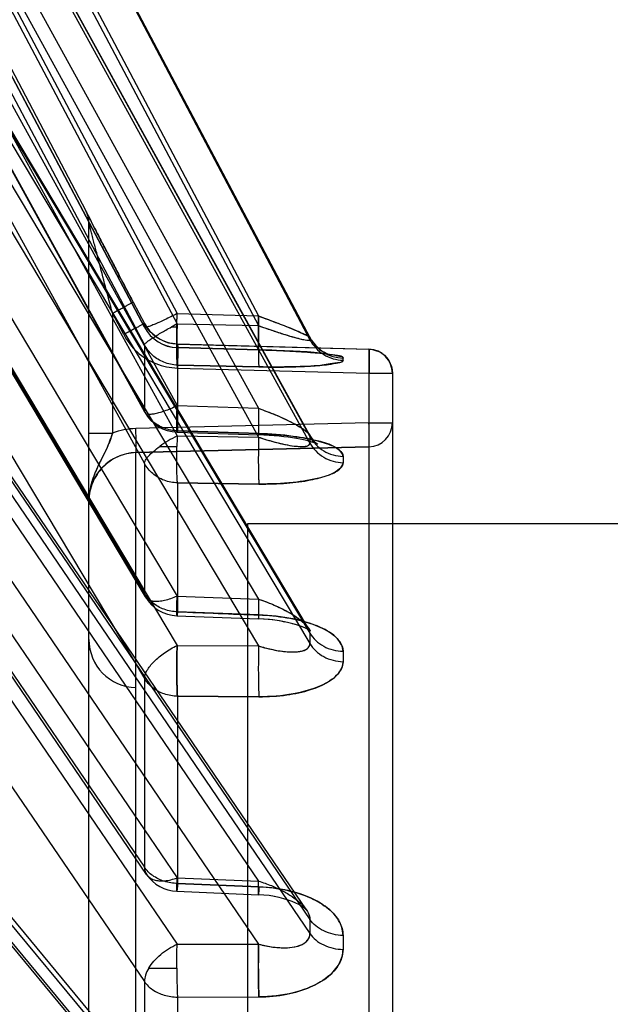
# Model space of a CAD drawing. Header units: millimetres. Extents: x 178516 to 426772, y -178579 to -115871.
# Tile 158 of 256: x 315916 to 315928, y -131704 to -131683. Entities that reach past the tile are written whole.
import ezdxf

# ---------------------------------------------------------------- set-up
doc = ezdxf.new("R2010")
doc.units = ezdxf.units.MM
doc.header["$MEASUREMENT"] = 0
doc.layers.get('0').update_dxf_attribs({"color": 252, "lineweight": 5})
doc.layers.add('EC-MTR_250-0_7OBJ', color=7, linetype='Continuous')
doc.layers.add('IS_centrale', color=7, linetype='Continuous', lineweight=13)

# ---------------------------------------------------------------- blocks, each defined once
blk = doc.blocks.new('VVS030s_FLX1_250_0.38kW_2.00x2v2_t')
at = {"layer": 'EC-MTR_250-0_7OBJ', "color": 7, "linetype": 'Continuous'}
for p, q in [((208.973, 315.956), (208.973, 214.256)), ((211.3, 312.547), (211.3, 217.664)), ((212.273, 266.118), (212.273, 213.783)), ((205.973, 211.136), (205.973, 262.953)), ((206.46, 210.636), (206.46, 262.974)), ((217.884, 218.13), (207.686, 230.422)), ((217.881, 217.776), (207.686, 230.065)), ((207.828, 229.73), (217.792, 217.72)), ((217.201, 219.024), (208.751, 229.21)), ((210.437, 224.091), (210.437, 229.039)), ((211.124, 223.77), (211.124, 228.757)), ((210.437, 224.091), (208.744, 224.087)), ((210.437, 224.091), (208.744, 224.087)), ((217.858, 213.876), (211.124, 223.77)), ((211.032, 223.491), (210.45, 223.491)), ((210.444, 222.995), (208.751, 222.991)), ((217.201, 210.579), (208.751, 222.991)), ((217.178, 213.099), (210.444, 222.995)), ((217.881, 207.798), (207.686, 222.772)), ((217.884, 207.502), (207.686, 222.479)), ((207.756, 222.282), (217.959, 207.297)), ((207.789, 222.251), (207.82, 222.227)), ((207.82, 222.228), (207.862, 222.2)), ((207.862, 222.2), (207.916, 222.169)), ((207.915, 222.17), (207.98, 222.138)), ((207.979, 222.138), (208.054, 222.107)), ((208.053, 222.107), (208.137, 222.076)), ((208.136, 222.077), (208.227, 222.048)), ((208.226, 222.049), (208.324, 222.023)), ((208.323, 222.023), (208.426, 222.002)), ((208.425, 222.002), (208.533, 221.984)), ((208.643, 221.972), (208.756, 221.964)), ((210.449, 221.894), (208.756, 221.964)), ((210.437, 221.73), (208.744, 221.799)), ((208.744, 221.799), (210.437, 221.73)), ((218.018, 208.072), (208.751, 221.683)), ((210.444, 221.614), (208.751, 221.683)), ((210.437, 217.843), (210.437, 221.73)), ((217.186, 211.706), (210.444, 221.614)), ((211.077, 221.545), (217.82, 211.637)), ((217.866, 211.482), (211.124, 221.391)), ((211.124, 217.473), (211.124, 221.391)), ((208.744, 217.853), (210.437, 217.843)), ((210.437, 217.843), (208.744, 217.853)), ((211.3, 217.664), (211.3, 212.783)), ((221.424, 200.207), (211.124, 217.473)), ((218.453, 200.54), (208.751, 216.797)), ((210.444, 216.787), (208.751, 216.797)), ((220.744, 199.519), (210.444, 216.787)), ((217.773, 199.848), (207.686, 216.75)), ((207.697, 216.462), (207.681, 216.481)), ((217.773, 199.63), (207.686, 216.532)), ((207.717, 216.432), (207.697, 216.463)), ((207.717, 216.433), (217.794, 199.549)), ((208.04, 216.34), (208.127, 216.318)), ((210.446, 216.17), (208.754, 216.235)), ((208.744, 216.153), (210.437, 216.089)), ((210.437, 213.411), (210.437, 216.089)), ((218.453, 199.569), (208.751, 215.825)), ((210.444, 215.761), (208.751, 215.825)), ((220.744, 198.493), (210.444, 215.761)), ((211.103, 215.781), (221.403, 198.513)), ((221.424, 198.436), (211.124, 215.705)), ((211.124, 213.007), (211.124, 215.705)), ((208.973, 214.256), (150.473, 214.256)), ((212.273, 213.783), (212.273, 212.378)), ((208.744, 213.435), (210.437, 213.411)), ((210.437, 213.411), (208.744, 213.435)), ((221.424, 194.271), (211.124, 213.007)), ((206.46, 212.662), (211.3, 212.783)), ((211.3, 212.783), (206.46, 212.662)), ((207.543, 212.598), (207.567, 212.588)), ((207.567, 212.588), (207.601, 212.576)), ((207.627, 212.516), (207.595, 212.55)), ((207.601, 212.577), (207.644, 212.563)), ((207.662, 212.471), (207.627, 212.516)), ((217.773, 194.246), (207.686, 212.585)), ((210.802, 212.654), (210.448, 212.654)), ((206.46, 212.162), (211.3, 212.284)), ((207.696, 212.415), (207.662, 212.471)), ((217.773, 194.111), (207.686, 212.451)), ((207.696, 212.416), (217.78, 194.083)), ((208.64, 212.42), (208.75, 212.415)), ((210.437, 212.331), (208.744, 212.388)), ((208.744, 212.388), (210.437, 212.331)), ((210.443, 212.357), (208.75, 212.415)), ((218.453, 194.82), (208.751, 212.46)), ((210.444, 212.436), (208.751, 212.46)), ((210.437, 210.966), (210.437, 212.331)), ((220.744, 193.699), (210.444, 212.436)), ((212.273, 212.378), (211.787, 212.378)), ((211.787, 209.887), (211.787, 212.378)), ((212.273, 212.378), (212.273, 208)), ((206.46, 212.162), (205.973, 212.162)), ((218.453, 194.222), (208.751, 211.861)), ((210.444, 211.804), (208.751, 211.861)), ((211.117, 211.943), (221.417, 193.207)), ((221.424, 193.181), (211.124, 211.918)), ((211.124, 210.542), (211.124, 211.918)), ((220.744, 193.067), (210.444, 211.804)), ((206.46, 211.136), (205.973, 211.136)), ((210.437, 211.027), (206.46, 211.136)), ((208.744, 211.002), (210.437, 210.966)), ((210.437, 210.966), (208.744, 211.002)), ((210.437, 210.528), (206.46, 210.636)), ((210.436, 210.527), (206.46, 210.636)), ((207.293, 210.746), (207.324, 210.741)), ((207.318, 210.742), (207.354, 210.736)), ((207.349, 210.737), (207.39, 210.732)), ((207.385, 210.732), (207.429, 210.727)), ((207.426, 210.727), (207.472, 210.722)), ((207.472, 210.722), (207.522, 210.717)), ((207.52, 210.717), (207.576, 210.712)), ((207.57, 210.712), (207.634, 210.707)), ((207.624, 210.708), (207.695, 210.702)), ((207.682, 210.703), (207.76, 210.697)), ((207.742, 210.698), (207.828, 210.692)), ((207.805, 210.694), (207.939, 210.685)), ((207.899, 210.688), (208.049, 210.679)), ((208.011, 210.681), (208.16, 210.673)), ((208.128, 210.674), (208.294, 210.667)), ((208.238, 210.669), (208.4, 210.662)), ((208.381, 210.663), (208.57, 210.656)), ((208.56, 210.656), (208.746, 210.65)), ((210.437, 210.601), (208.744, 210.649)), ((208.744, 210.649), (210.437, 210.601)), ((210.438, 210.602), (208.746, 210.65)), ((217.773, 191.367), (207.686, 210.439)), ((210.53, 210.519), (210.436, 210.527)), ((210.437, 210.528), (210.437, 210.601)), ((210.622, 210.5), (210.528, 210.519)), ((210.711, 210.47), (210.62, 210.5)), ((210.796, 210.429), (210.71, 210.47)), ((210.877, 210.379), (210.796, 210.43)), ((221.424, 191.057), (211.124, 210.542)), ((217.773, 191.321), (207.686, 210.394)), ((207.687, 210.39), (217.773, 191.318)), ((210.951, 210.32), (210.876, 210.38)), ((211.018, 210.252), (210.95, 210.321)), ((211.075, 210.178), (211.017, 210.254)), ((211.553, 210.331), (211.553, 210.332)), ((211.553, 210.332), (211.553, 210.331)), ((211.553, 210.331), (211.787, 209.887)), ((218.453, 191.801), (208.751, 210.146)), ((210.444, 210.109), (208.751, 210.146)), ((220.744, 190.624), (210.444, 210.109)), ((210.562, 210.173), (210.445, 210.173)), ((211.124, 210.099), (211.075, 210.18)), ((221.424, 190.689), (211.124, 210.175)), ((211.124, 210.099), (211.124, 210.175)), ((211.357, 209.655), (211.124, 210.099)), ((211.357, 209.655), (211.124, 210.099)), ((211.357, 209.655), (211.124, 210.099)), ((218.453, 191.599), (208.751, 209.944)), ((210.444, 209.896), (208.751, 209.944)), ((220.744, 190.41), (210.444, 209.896)), ((211.563, 209.263), (211.357, 209.655)), ((211.755, 208.894), (211.528, 209.33)), ((211.958, 208.505), (211.74, 208.923)), ((212.114, 208.204), (211.945, 208.529)), ((212.236, 207.966), (212.114, 208.204)), ((212.286, 207.868), (212.228, 207.981)), ((212.304, 207.833), (212.281, 207.878)), ((212.313, 207.815), (212.304, 207.833)), ((212.316, 207.807), (212.313, 207.815)), ((212.317, 207.805), (212.316, 207.807)), ((212.331, 207.777), (212.331, 207.767)), ((212.331, 207.767), (221.858, 189.665))]:
    blk.add_line(p, q, dxfattribs=at)
for points in [[(207.755, 222.284), (207.757, 222.281), (207.768, 222.27), (207.789, 222.251)], [(208.532, 221.984), (208.643, 221.972), (208.756, 221.964)], [(207.682, 216.481), (207.674, 216.489), (207.674, 216.489)], [(207.674, 216.489), (207.674, 216.489), (207.682, 216.483)], [(207.682, 216.483), (207.701, 216.471), (207.733, 216.453), (207.775, 216.432), (207.828, 216.41), (207.891, 216.386), (207.962, 216.363), (208.04, 216.34)], [(207.699, 216.472), (207.726, 216.456), (207.762, 216.438), (207.807, 216.418), (207.86, 216.397), (207.919, 216.376), (207.984, 216.356), (208.054, 216.336)], [(208.126, 216.318), (208.217, 216.298), (208.315, 216.28), (208.418, 216.264), (208.526, 216.251), (208.638, 216.241), (208.754, 216.235)], [(208.204, 216.301), (208.285, 216.285), (208.369, 216.271), (208.458, 216.259), (208.551, 216.249), (208.65, 216.241)], [(207.567, 212.576), (207.545, 212.593), (207.531, 212.602), (207.525, 212.606), (207.529, 212.604), (207.543, 212.598)], [(207.595, 212.55), (207.567, 212.576), (207.545, 212.593)], [(207.643, 212.563), (207.694, 212.549), (207.753, 212.534), (207.818, 212.519)], [(207.753, 212.534), (207.818, 212.519), (207.89, 212.505), (207.967, 212.491), (208.05, 212.478), (208.138, 212.465), (208.231, 212.454)], [(207.89, 212.505), (207.967, 212.491), (208.05, 212.478), (208.138, 212.465), (208.231, 212.453)], [(208.231, 212.454), (208.328, 212.443), (208.429, 212.434), (208.533, 212.426)], [(208.327, 212.443), (208.428, 212.434), (208.533, 212.426), (208.64, 212.42), (208.75, 212.415)], [(206.46, 210.636), (206.39, 210.643), (206.322, 210.659), (206.257, 210.685), (206.196, 210.72), (206.141, 210.762), (206.092, 210.813), (206.05, 210.869), (206.017, 210.931), (205.993, 210.996), (205.978, 211.065), (205.973, 211.135)], [(207.652, 210.449), (207.614, 210.504), (207.573, 210.552), (207.529, 210.596), (207.485, 210.634), (207.44, 210.667), (207.397, 210.694), (207.358, 210.715), (207.324, 210.73), (207.297, 210.741), (207.278, 210.747), (207.267, 210.751), (207.264, 210.751)], [(207.687, 210.39), (207.65, 210.452), (207.61, 210.508), (207.567, 210.558), (207.522, 210.602), (207.476, 210.641), (207.43, 210.674), (207.385, 210.7), (207.346, 210.72), (207.313, 210.735), (207.288, 210.744), (207.272, 210.749), (207.264, 210.751)], [(207.264, 210.751), (207.268, 210.75), (207.281, 210.748), (207.299, 210.745)], [(207.266, 210.751), (207.275, 210.749), (207.293, 210.746)], [(211.123, 210.177), (221.502, 190.544), (221.577, 190.402), (221.651, 190.266), (221.721, 190.137)], [(212.273, 208.009), (212.274, 207.986), (212.276, 207.963), (212.278, 207.941), (212.282, 207.92), (212.286, 207.9)], [(212.274, 207.986), (212.276, 207.963), (212.278, 207.941), (212.282, 207.92), (212.286, 207.9), (212.29, 207.88), (212.296, 207.862), (212.301, 207.845), (212.307, 207.83), (212.311, 207.819), (212.314, 207.812), (212.316, 207.807), (212.317, 207.805)]]:
    blk.add_lwpolyline(points, dxfattribs=at)
for centre, radius, start, end in [((166.369, 222.956), 40.63, 359.7964, 0.2036), ((166.578, 222.956), 40.421, 359.7953, 0.2047), ((165.856, 222.626), 41.831, 359.7993, 0.2007), ((166.071, 222.626), 41.615, 359.7983, 0.2017), ((210.416, 221.095), 0.8, 34.2372, 87.6409), ((211.273, 216.664), 1, 0, 88.5), ((184.534, 217.018), 22.464, 359.7263, 0.2737), ((184.712, 217.018), 22.287, 359.7242, 0.2758), ((184.558, 216.641), 23.128, 359.7303, 0.2697), ((184.74, 216.641), 22.946, 359.7282, 0.2718), ((210.416, 215.371), 0.8, 30.8173, 87.8037), ((211.274, 213.782), 0.999, 271.4465, 0.0596), ((198.455, 212.927), 8.544, 359.5569, 0.4431), ((198.573, 212.927), 8.426, 359.5507, 0.4493), ((206.473, 212.162), 0.5, 91.4745, 179.9763), ((198.889, 212.518), 8.797, 359.5633, 0.4367), ((199.011, 212.518), 8.675, 359.5572, 0.4428), ((191.173, 212.921), 19.276, 358.5589, 359.207), ((210.416, 211.558), 0.8, 28.8004, 88.0637), ((211.261, 213.789), 1.505, 271.4881, 290.4523), ((211.269, 213.747), 1.463, 271.214, 290.7264), ((206.473, 211.136), 0.5, 180.0228, 268.5246), ((206.979, 210.019), 0.801, 27.9292, 88.5468), ((210.416, 209.801), 0.8, 27.8385, 88.5281), ((210.416, 209.803), 0.8, 27.8625, 88.3877), ((188.713, 210.64), 21.737, 358.6005, 358.7685), ((188.735, 210.64), 21.715, 358.6004, 358.7686), ((206.171, 218.204), 9.153, 297.8266, 298.6695), ((206.199, 218.151), 9.093, 297.8238, 298.6723), ((212.773, 208.009), 0.5, 180.0002, 207.7626), ((212.773, 208), 0.5, 180, 207.7585)]:
    blk.add_arc(centre, radius, start, end, dxfattribs=at)
for points, knots in [([(206.999, 223.1), (206.998, 223.225), (207.105, 223.51), (207.493, 223.824), (208.061, 224.039), (208.505, 224.083), (208.744, 224.087)], [0, 0, 0, 0, 0.171767, 0.39112, 0.67063, 1, 1, 1, 1]), ([(208.744, 224.087), (208.55, 224.085), (208.183, 224.054), (207.69, 223.909), (207.309, 223.692), (207.061, 223.418), (206.998, 223.2), (206.999, 223.101)], [0, 0, 0, 0, 0.267574, 0.502896, 0.702542, 0.864211, 1, 1, 1, 1]), ([(208.751, 222.991), (208.754, 223.076), (208.757, 223.266), (208.758, 223.555), (208.754, 223.835), (208.748, 224.011), (208.744, 224.087)], [0, 0, 0, 0, 0.234406, 0.518118, 0.791728, 1, 1, 1, 1]), ([(208.744, 224.087), (208.748, 224.001), (208.755, 223.801), (208.757, 223.6), (208.757, 223.486)], [0, 0, 0, 0, 0.43231, 1, 1, 1, 1]), ([(210.45, 223.491), (210.45, 223.502), (210.45, 223.529), (210.449, 223.571), (210.449, 223.618), (210.448, 223.668), (210.448, 223.721), (210.447, 223.777), (210.446, 223.837), (210.444, 223.899), (210.442, 223.963), (210.44, 224.027), (210.438, 224.07), (210.437, 224.091)], [0, 0, 0, 0, 0.058169, 0.131956, 0.210605, 0.292874, 0.381139, 0.47562, 0.575156, 0.679017, 0.785871, 0.893786, 1, 1, 1, 1]), ([(211.124, 223.77), (211.078, 223.836), (210.952, 223.953), (210.711, 224.062), (210.53, 224.089), (210.437, 224.091)], [0, 0, 0, 0, 0.306743, 0.643743, 1, 1, 1, 1]), ([(211.032, 223.491), (211.059, 223.536), (211.102, 223.626), (211.123, 223.724), (211.124, 223.77)], [0, 0, 0, 0, 0.536254, 1, 1, 1, 1]), ([(208.757, 223.486), (208.757, 223.396), (208.757, 223.231), (208.753, 223.065), (208.751, 222.991)], [0, 0, 0, 0, 0.547903, 1, 1, 1, 1]), ([(211.032, 223.491), (211, 223.439), (210.925, 223.337), (210.786, 223.202), (210.624, 223.085), (210.505, 223.021), (210.444, 222.995)], [0, 0, 0, 0, 0.233088, 0.484345, 0.743735, 1, 1, 1, 1]), ([(210.45, 223.491), (210.45, 223.478), (210.45, 223.449), (210.45, 223.404), (210.45, 223.355), (210.449, 223.302), (210.449, 223.245), (210.448, 223.185), (210.447, 223.123), (210.445, 223.059), (210.444, 223.016), (210.444, 222.995)], [0, 0, 0, 0, 0.078248, 0.172443, 0.270767, 0.377437, 0.492601, 0.613998, 0.740295, 0.869725, 1, 1, 1, 1]), ([(207.686, 222.772), (207.653, 222.821), (207.566, 222.914), (207.4, 223.017), (207.206, 223.083), (207.068, 223.099), (206.999, 223.1)], [0, 0, 0, 0, 0.22483, 0.474212, 0.737763, 1, 1, 1, 1]), ([(208.751, 222.991), (208.654, 223.019), (208.441, 223.06), (208.147, 223.077), (207.898, 223.031), (207.727, 222.936), (207.685, 222.821), (207.686, 222.772)], [0, 0, 0, 0, 0.251723, 0.537238, 0.724644, 0.878348, 1, 1, 1, 1]), ([(208.751, 222.991), (208.664, 223.014), (208.5, 223.049), (208.265, 223.071), (208.065, 223.064), (207.903, 223.027), (207.789, 222.97), (207.706, 222.889), (207.688, 222.815), (207.686, 222.772)], [0, 0, 0, 0, 0.222905, 0.416065, 0.581882, 0.718801, 0.822495, 0.894294, 1, 1, 1, 1]), ([(208.744, 221.799), (208.549, 221.809), (208.183, 221.852), (207.691, 222.006), (207.31, 222.225), (207.061, 222.497), (206.998, 222.714), (206.999, 222.812)], [0, 0, 0, 0, 0.268167, 0.504416, 0.70433, 0.865261, 1, 1, 1, 1]), ([(206.999, 222.811), (206.998, 222.688), (207.106, 222.405), (207.494, 222.092), (208.061, 221.87), (208.505, 221.813), (208.744, 221.799)], [0, 0, 0, 0, 0.169901, 0.388934, 0.669568, 1, 1, 1, 1]), ([(206.999, 222.812), (207.068, 222.81), (207.206, 222.793), (207.4, 222.726), (207.566, 222.622), (207.653, 222.529), (207.686, 222.479)], [0, 0, 0, 0, 0.261688, 0.524999, 0.774571, 1, 1, 1, 1]), ([(208.751, 221.683), (208.662, 221.711), (208.493, 221.77), (208.259, 221.878), (208.06, 221.996), (207.9, 222.117), (207.789, 222.232), (207.711, 222.347), (207.688, 222.432), (207.686, 222.479)], [0, 0, 0, 0, 0.201641, 0.386432, 0.554422, 0.700893, 0.816824, 0.896854, 1, 1, 1, 1]), ([(208.744, 221.799), (208.745, 221.813), (208.746, 221.838), (208.748, 221.874), (208.75, 221.904), (208.752, 221.929), (208.754, 221.948), (208.754, 221.957), (208.756, 221.966), (208.757, 221.955), (208.757, 221.946), (208.757, 221.924), (208.757, 221.898), (208.756, 221.864), (208.755, 221.825), (208.754, 221.781), (208.753, 221.734), (208.752, 221.7), (208.751, 221.683)], [0, 0, 0, 0, 0.08993, 0.170574, 0.239937, 0.296022, 0.337037, 0.362001, 0.370235, 0.380094, 0.407959, 0.452958, 0.513788, 0.589131, 0.677525, 0.776927, 0.885148, 1, 1, 1, 1]), ([(210.437, 221.73), (210.439, 221.775), (210.437, 221.819), (210.454, 221.922), (210.445, 221.721), (210.446, 221.676), (210.444, 221.614)], [0, 0, 0, 0, 0.309218, 0.367089, 0.567571, 1, 1, 1, 1]), ([(210.437, 221.73), (210.53, 221.729), (210.712, 221.698), (210.954, 221.584), (211.077, 221.459), (211.124, 221.391)], [0, 0, 0, 0, 0.35247, 0.688882, 1, 1, 1, 1]), ([(211.124, 221.391), (211.123, 221.421), (211.114, 221.48), (211.073, 221.559), (211.007, 221.62), (210.92, 221.661), (210.816, 221.68), (210.653, 221.678), (210.527, 221.645), (210.444, 221.614)], [0, 0, 0, 0, 0.107399, 0.208566, 0.310953, 0.421584, 0.545173, 0.683456, 1, 1, 1, 1]), ([(206.999, 217.125), (206.998, 217.221), (207.126, 217.452), (207.512, 217.667), (208.07, 217.824), (208.506, 217.852), (208.744, 217.853)], [0, 0, 0, 0, 0.143182, 0.354541, 0.646179, 1, 1, 1, 1]), ([(208.744, 217.853), (208.55, 217.853), (208.188, 217.833), (207.699, 217.729), (207.323, 217.572), (207.071, 217.376), (206.998, 217.2), (206.999, 217.125)], [0, 0, 0, 0, 0.287698, 0.536241, 0.738163, 0.887952, 1, 1, 1, 1]), ([(208.751, 216.797), (208.754, 216.89), (208.757, 217.087), (208.758, 217.376), (208.754, 217.635), (208.748, 217.79), (208.744, 217.853)], [0, 0, 0, 0, 0.263753, 0.558798, 0.821058, 1, 1, 1, 1]), ([(210.437, 217.843), (210.441, 217.778), (210.446, 217.626), (210.45, 217.374), (210.45, 217.087), (210.446, 216.886), (210.444, 216.787)], [0, 0, 0, 0, 0.184577, 0.431284, 0.717599, 1, 1, 1, 1]), ([(210.444, 216.787), (210.446, 216.882), (210.45, 217.075), (210.45, 217.359), (210.447, 217.616), (210.441, 217.775), (210.437, 217.843)], [0, 0, 0, 0, 0.270674, 0.548529, 0.806141, 1, 1, 1, 1]), ([(210.437, 217.843), (210.529, 217.841), (210.712, 217.809), (210.955, 217.682), (211.078, 217.548), (211.124, 217.473)], [0, 0, 0, 0, 0.342824, 0.676991, 1, 1, 1, 1]), ([(211.124, 217.473), (211.123, 217.447), (211.11, 217.389), (211.069, 217.303), (211.005, 217.211), (210.888, 217.082), (210.703, 216.93), (210.534, 216.831), (210.444, 216.787)], [0, 0, 0, 0, 0.079266, 0.174485, 0.286265, 0.412919, 0.698366, 1, 1, 1, 1]), ([(207.686, 216.75), (207.653, 216.804), (207.569, 216.909), (207.403, 217.028), (207.207, 217.104), (207.068, 217.123), (206.999, 217.125)], [0, 0, 0, 0, 0.234899, 0.486606, 0.745718, 1, 1, 1, 1]), ([(208.744, 216.153), (208.55, 216.162), (208.188, 216.195), (207.699, 216.309), (207.324, 216.469), (207.072, 216.662), (206.998, 216.836), (206.999, 216.91)], [0, 0, 0, 0, 0.28842, 0.537992, 0.740329, 0.889484, 1, 1, 1, 1]), ([(206.999, 216.91), (206.998, 216.815), (207.127, 216.586), (207.513, 216.373), (208.07, 216.208), (208.506, 216.165), (208.744, 216.153)], [0, 0, 0, 0, 0.141385, 0.352459, 0.645187, 1, 1, 1, 1]), ([(207.686, 216.532), (207.653, 216.587), (207.569, 216.692), (207.403, 216.812), (207.207, 216.889), (207.068, 216.909), (206.999, 216.91)], [0, 0, 0, 0, 0.235324, 0.487181, 0.746126, 1, 1, 1, 1]), ([(208.751, 216.797), (208.641, 216.833), (208.433, 216.885), (208.142, 216.928), (207.913, 216.921), (207.741, 216.877), (207.686, 216.787), (207.686, 216.75)], [0, 0, 0, 0, 0.301142, 0.558084, 0.761843, 0.901745, 1, 1, 1, 1]), ([(208.751, 216.797), (208.664, 216.825), (208.5, 216.869), (208.266, 216.911), (208.067, 216.927), (207.907, 216.918), (207.794, 216.888), (207.71, 216.839), (207.688, 216.781), (207.686, 216.75)], [0, 0, 0, 0, 0.236679, 0.441358, 0.615324, 0.755072, 0.854905, 0.917658, 1, 1, 1, 1]), ([(207.686, 216.532), (207.686, 216.521), (207.688, 216.499), (207.7, 216.466), (207.711, 216.444), (207.718, 216.433)], [0, 0, 0, 0, 0.30406, 0.630537, 1, 1, 1, 1]), ([(208.751, 215.825), (208.633, 215.868), (208.403, 215.954), (208.1, 216.107), (207.868, 216.261), (207.752, 216.375), (207.717, 216.433)], [0, 0, 0, 0, 0.309985, 0.607353, 0.833769, 1, 1, 1, 1]), ([(208.751, 215.825), (208.641, 215.864), (208.438, 215.94), (208.182, 216.064), (207.969, 216.191), (207.818, 216.305), (207.738, 216.398), (207.718, 216.433)], [0, 0, 0, 0, 0.287346, 0.535148, 0.702776, 0.89935, 1, 1, 1, 1]), ([(208.751, 215.825), (208.752, 215.865), (208.754, 215.922), (208.755, 215.997), (208.756, 216.048), (208.757, 216.094), (208.757, 216.135), (208.757, 216.169), (208.757, 216.196), (208.756, 216.214), (208.756, 216.225), (208.755, 216.23), (208.755, 216.233), (208.754, 216.235), (208.752, 216.234), (208.752, 216.231), (208.751, 216.227), (208.75, 216.218), (208.748, 216.202), (208.746, 216.179), (208.745, 216.162), (208.744, 216.153)], [0, 0, 0, 0, 0.238237, 0.350013, 0.454144, 0.548645, 0.631852, 0.702181, 0.758053, 0.798201, 0.812355, 0.822619, 0.82906, 0.831888, 0.833923, 0.839325, 0.848376, 0.860955, 0.895966, 0.942835, 1, 1, 1, 1]), ([(208.754, 216.235), (208.753, 216.235), (208.752, 216.232), (208.752, 216.229), (208.75, 216.221), (208.749, 216.212), (208.748, 216.2), (208.746, 216.18), (208.745, 216.164), (208.744, 216.153)], [0, 0, 0, 0, 0.02083, 0.074092, 0.159306, 0.27473, 0.418462, 0.588561, 1, 1, 1, 1]), ([(210.437, 216.089), (210.155, 216.099), (209.59, 216.122), (209.026, 216.145), (208.744, 216.156)], [0, 0, 0, 0, 0.5, 1, 1, 1, 1]), ([(208.751, 215.825), (208.752, 215.853), (208.753, 215.906), (208.755, 215.983), (208.756, 216.053), (208.757, 216.106), (208.757, 216.144), (208.757, 216.167), (208.757, 216.187), (208.757, 216.204), (208.756, 216.217), (208.756, 216.227), (208.755, 216.231), (208.754, 216.235), (208.754, 216.235)], [0, 0, 0, 0, 0.199485, 0.389115, 0.562618, 0.713688, 0.778889, 0.836425, 0.88582, 0.926599, 0.958376, 0.981108, 0.99487, 1, 1, 1, 1]), ([(210.437, 216.089), (210.439, 216.115), (210.443, 216.202), (210.455, 216.082), (210.446, 215.973), (210.446, 215.838), (210.444, 215.761)], [0, 0, 0, 0, 0.16379, 0.234314, 0.525777, 1, 1, 1, 1]), ([(210.444, 215.761), (210.446, 215.838), (210.446, 215.973), (210.455, 216.082), (210.443, 216.202), (210.439, 216.115), (210.437, 216.089)], [0, 0, 0, 0, 0.474233, 0.765699, 0.836212, 1, 1, 1, 1]), ([(210.437, 216.089), (210.53, 216.086), (210.715, 216.053), (210.958, 215.919), (211.079, 215.781), (211.124, 215.705)], [0, 0, 0, 0, 0.343049, 0.677618, 1, 1, 1, 1]), ([(211.124, 215.705), (211.123, 215.727), (211.114, 215.771), (211.07, 215.825), (211.003, 215.858), (210.917, 215.873), (210.814, 215.87), (210.651, 215.842), (210.527, 215.798), (210.444, 215.761)], [0, 0, 0, 0, 0.084123, 0.16553, 0.257001, 0.366674, 0.497567, 0.648891, 1, 1, 1, 1]), ([(211.3, 212.783), (211.365, 212.785), (211.495, 212.802), (211.739, 212.884), (212.004, 213.071), (212.184, 213.341), (212.26, 213.587), (212.273, 213.717), (212.273, 213.783)], [0, 0, 0, 0, 0.128288, 0.253653, 0.499984, 0.74638, 0.871769, 1, 1, 1, 1]), ([(211.787, 212.378), (211.824, 212.492), (211.906, 212.719), (212.08, 213.042), (212.231, 213.391), (212.273, 213.65), (212.273, 213.783)], [0, 0, 0, 0, 0.240485, 0.481863, 0.733954, 1, 1, 1, 1]), ([(211.787, 212.378), (211.815, 212.48), (211.902, 212.705), (212.07, 213.015), (212.227, 213.376), (212.273, 213.637), (212.273, 213.783)], [0, 0, 0, 0, 0.212448, 0.479574, 0.707047, 1, 1, 1, 1]), ([(208.744, 213.435), (208.55, 213.437), (208.192, 213.427), (207.707, 213.368), (207.337, 213.271), (207.094, 213.167), (206.998, 213.044), (206.999, 212.993)], [0, 0, 0, 0, 0.310142, 0.574332, 0.780775, 0.918845, 1, 1, 1, 1]), ([(206.999, 212.993), (206.998, 213.06), (207.166, 213.219), (207.524, 213.326), (208.079, 213.425), (208.507, 213.436), (208.744, 213.435)], [0, 0, 0, 0, 0.107374, 0.312324, 0.619005, 1, 1, 1, 1]), ([(208.751, 212.46), (208.753, 212.556), (208.757, 212.753), (208.758, 213.03), (208.755, 213.24), (208.749, 213.368), (208.746, 213.416), (208.744, 213.435)], [0, 0, 0, 0, 0.296744, 0.604517, 0.854002, 0.940746, 1, 1, 1, 1]), ([(210.437, 213.411), (210.53, 213.409), (210.717, 213.373), (210.96, 213.231), (211.08, 213.086), (211.124, 213.007)], [0, 0, 0, 0, 0.338555, 0.67224, 1, 1, 1, 1]), ([(210.437, 213.411), (210.438, 213.398), (210.44, 213.37), (210.443, 213.326), (210.445, 213.279), (210.446, 213.231), (210.447, 213.182), (210.448, 213.135), (210.449, 213.09), (210.449, 213.046), (210.45, 213.005), (210.45, 212.966), (210.45, 212.93), (210.45, 212.897), (210.45, 212.867), (210.45, 212.838), (210.449, 212.807), (210.449, 212.775), (210.449, 212.743), (210.449, 212.711), (210.448, 212.682), (210.448, 212.663), (210.448, 212.654)], [0, 0, 0, 0, 0.051452, 0.110629, 0.17382, 0.23845, 0.30272, 0.365415, 0.425762, 0.483266, 0.537565, 0.588687, 0.636618, 0.68019, 0.719436, 0.757194, 0.796401, 0.839355, 0.88423, 0.925743, 0.963704, 1, 1, 1, 1]), ([(207.686, 212.585), (207.653, 212.644), (207.57, 212.756), (207.404, 212.887), (207.208, 212.97), (207.068, 212.991), (206.999, 212.993)], [0, 0, 0, 0, 0.241678, 0.495088, 0.751224, 1, 1, 1, 1]), ([(211.124, 213.007), (211.123, 212.996), (211.117, 212.972), (211.091, 212.918), (211.03, 212.843), (210.929, 212.749), (210.848, 212.687), (210.802, 212.654)], [0, 0, 0, 0, 0.066485, 0.14924, 0.368084, 0.65605, 1, 1, 1, 1]), ([(208.744, 212.388), (208.55, 212.395), (208.191, 212.419), (207.707, 212.489), (207.338, 212.589), (207.096, 212.69), (206.998, 212.811), (206.999, 212.861)], [0, 0, 0, 0, 0.310831, 0.575922, 0.782799, 0.920423, 1, 1, 1, 1]), ([(206.999, 212.861), (206.998, 212.795), (207.168, 212.64), (207.524, 212.533), (208.079, 212.425), (208.506, 212.397), (208.744, 212.388)], [0, 0, 0, 0, 0.105602, 0.310447, 0.618095, 1, 1, 1, 1]), ([(207.686, 212.451), (207.653, 212.51), (207.57, 212.623), (207.405, 212.754), (207.209, 212.838), (207.068, 212.859), (206.999, 212.861)], [0, 0, 0, 0, 0.241929, 0.495433, 0.751472, 1, 1, 1, 1]), ([(211.3, 212.783), (211.299, 212.782), (211.298, 212.778), (211.297, 212.771), (211.297, 212.758), (211.296, 212.741), (211.295, 212.72), (211.295, 212.682), (211.294, 212.626), (211.295, 212.549), (211.296, 212.463), (211.298, 212.374), (211.299, 212.314), (211.3, 212.284)], [0, 0, 0, 0, 0.007663, 0.023438, 0.047916, 0.081599, 0.124794, 0.177091, 0.306631, 0.46434, 0.63977, 0.821647, 1, 1, 1, 1]), ([(206.46, 212.662), (206.46, 212.66), (206.459, 212.656), (206.458, 212.647), (206.457, 212.634), (206.457, 212.616), (206.456, 212.595), (206.455, 212.558), (206.455, 212.504), (206.456, 212.43), (206.457, 212.346), (206.458, 212.256), (206.46, 212.194), (206.46, 212.162)], [0, 0, 0, 0, 0.008834, 0.026525, 0.052998, 0.088081, 0.131532, 0.182902, 0.307385, 0.457185, 0.626707, 0.809883, 1, 1, 1, 1]), ([(208.751, 212.46), (208.641, 212.5), (208.432, 212.562), (208.145, 212.633), (207.915, 212.656), (207.764, 212.665), (207.686, 212.611), (207.686, 212.585)], [0, 0, 0, 0, 0.315474, 0.585424, 0.797028, 0.932129, 1, 1, 1, 1]), ([(208.751, 212.46), (208.664, 212.491), (208.499, 212.542), (208.266, 212.602), (208.068, 212.642), (207.91, 212.659), (207.798, 212.655), (207.719, 212.643), (207.688, 212.606), (207.686, 212.585)], [0, 0, 0, 0, 0.2478, 0.462856, 0.645404, 0.79004, 0.889112, 0.944936, 1, 1, 1, 1]), ([(210.444, 212.436), (210.507, 212.469), (210.629, 212.537), (210.747, 212.614), (210.802, 212.654)], [0, 0, 0, 0, 0.510632, 1, 1, 1, 1]), ([(207.686, 212.451), (207.686, 212.448), (207.687, 212.44), (207.69, 212.428), (207.694, 212.42), (207.696, 212.416)], [0, 0, 0, 0, 0.303334, 0.632644, 1, 1, 1, 1]), ([(208.751, 211.861), (208.636, 211.907), (208.402, 211.993), (208.084, 212.139), (207.847, 212.274), (207.721, 212.37), (207.696, 212.416)], [0, 0, 0, 0, 0.308999, 0.622619, 0.868547, 1, 1, 1, 1]), ([(208.751, 211.861), (208.659, 211.896), (208.483, 211.962), (208.244, 212.065), (208.036, 212.168), (207.878, 212.256), (207.765, 212.338), (207.712, 212.387), (207.696, 212.416)], [0, 0, 0, 0, 0.245267, 0.469856, 0.648414, 0.824479, 0.917686, 1, 1, 1, 1]), ([(208.751, 211.861), (208.752, 211.905), (208.754, 211.99), (208.756, 212.095), (208.757, 212.173), (208.757, 212.226), (208.757, 212.274), (208.757, 212.315), (208.756, 212.35), (208.755, 212.377), (208.754, 212.394), (208.753, 212.405), (208.752, 212.41), (208.752, 212.413), (208.751, 212.415), (208.749, 212.414), (208.748, 212.412), (208.747, 212.408), (208.746, 212.4), (208.745, 212.393), (208.744, 212.388)], [0, 0, 0, 0, 0.224566, 0.439089, 0.538233, 0.629747, 0.712012, 0.783406, 0.842555, 0.889038, 0.922689, 0.93466, 0.943383, 0.948914, 0.951586, 0.953488, 0.957677, 0.964502, 0.973906, 1, 1, 1, 1]), ([(208.75, 212.415), (208.749, 212.415), (208.748, 212.412), (208.747, 212.407), (208.745, 212.398), (208.745, 212.392), (208.744, 212.388)], [0, 0, 0, 0, 0.08185, 0.277576, 0.586197, 1, 1, 1, 1]), ([(208.751, 211.861), (208.752, 211.897), (208.754, 211.968), (208.756, 212.07), (208.757, 212.166), (208.757, 212.239), (208.757, 212.291), (208.757, 212.323), (208.756, 212.351), (208.755, 212.373), (208.755, 212.391), (208.753, 212.404), (208.752, 212.41), (208.751, 212.415), (208.75, 212.415)], [0, 0, 0, 0, 0.193409, 0.381581, 0.556667, 0.710501, 0.776955, 0.835507, 0.885629, 0.926795, 0.958609, 0.981174, 0.994764, 1, 1, 1, 1]), ([(210.437, 212.331), (210.438, 212.338), (210.46, 212.385), (210.441, 212.178), (210.454, 212.067), (210.446, 211.891), (210.444, 211.804)], [0, 0, 0, 0, 0.039438, 0.202601, 0.539411, 1, 1, 1, 1]), ([(210.444, 211.804), (210.446, 211.892), (210.454, 212.067), (210.441, 212.178), (210.46, 212.385), (210.438, 212.338), (210.437, 212.331)], [0, 0, 0, 0, 0.460634, 0.79748, 0.96053, 1, 1, 1, 1]), ([(210.437, 212.331), (210.53, 212.328), (210.718, 212.291), (210.961, 212.146), (211.08, 211.999), (211.124, 211.918)], [0, 0, 0, 0, 0.336677, 0.670125, 1, 1, 1, 1]), ([(211.124, 211.918), (211.123, 211.925), (211.121, 211.938), (211.105, 211.962), (211.075, 211.976), (211.039, 211.982), (210.989, 211.984), (210.915, 211.976), (210.814, 211.952), (210.698, 211.915), (210.573, 211.865), (210.487, 211.825), (210.444, 211.804)], [0, 0, 0, 0, 0.027267, 0.053528, 0.11449, 0.153811, 0.20004, 0.313742, 0.454859, 0.619691, 0.803399, 1, 1, 1, 1]), ([(206.46, 210.636), (206.459, 210.634), (206.457, 210.646), (206.457, 210.653), (206.456, 210.67), (206.455, 210.69), (206.455, 210.726), (206.455, 210.78), (206.455, 210.856), (206.456, 210.942), (206.458, 211.037), (206.459, 211.102), (206.46, 211.136)], [0, 0, 0, 0, 0.013345, 0.034604, 0.065566, 0.106029, 0.155518, 0.279407, 0.432477, 0.608377, 0.800149, 1, 1, 1, 1]), ([(206.46, 210.636), (206.459, 210.634), (206.457, 210.646), (206.457, 210.653), (206.456, 210.67), (206.455, 210.69), (206.455, 210.726), (206.455, 210.78), (206.455, 210.856), (206.456, 210.942), (206.458, 211.037), (206.459, 211.102), (206.46, 211.136)], [0, 0, 0, 0, 0.013345, 0.034604, 0.065566, 0.106029, 0.155518, 0.279407, 0.432477, 0.608377, 0.800149, 1, 1, 1, 1]), ([(206.999, 210.864), (206.997, 210.907), (207.234, 210.933), (207.51, 210.986), (208.093, 211.006), (208.507, 211.007), (208.744, 211.002)], [0, 0, 0, 0, 0.073198, 0.275894, 0.596451, 1, 1, 1, 1]), ([(208.744, 211.002), (208.551, 211.006), (208.191, 211.008), (207.718, 210.991), (207.332, 210.962), (207.143, 210.926), (206.998, 210.893), (206.999, 210.864)], [0, 0, 0, 0, 0.329076, 0.607277, 0.81956, 0.950434, 1, 1, 1, 1]), ([(206.999, 210.864), (206.999, 210.86), (206.999, 210.845), (206.999, 210.83), (206.999, 210.819)], [0, 0, 0, 0, 0.258083, 1, 1, 1, 1]), ([(207.686, 210.439), (207.654, 210.5), (207.571, 210.616), (207.405, 210.753), (207.209, 210.84), (207.068, 210.862), (206.999, 210.864)], [0, 0, 0, 0, 0.2451, 0.499414, 0.754055, 1, 1, 1, 1]), ([(208.751, 210.146), (208.753, 210.242), (208.756, 210.386), (208.757, 210.575), (208.757, 210.705), (208.756, 210.816), (208.753, 210.903), (208.75, 210.958), (208.747, 210.988), (208.745, 210.998), (208.744, 211.002)], [0, 0, 0, 0, 0.337364, 0.50582, 0.660775, 0.792373, 0.894482, 0.963221, 0.985426, 1, 1, 1, 1]), ([(210.437, 211.027), (210.436, 210.996), (210.434, 210.934), (210.432, 210.841), (210.431, 210.752), (210.431, 210.683), (210.431, 210.634), (210.431, 210.604), (210.432, 210.579), (210.432, 210.56), (210.433, 210.543), (210.434, 210.537), (210.436, 210.526), (210.437, 210.528)], [0, 0, 0, 0, 0.185674, 0.375445, 0.557855, 0.719771, 0.788995, 0.849117, 0.899543, 0.939684, 0.969169, 0.988495, 1, 1, 1, 1]), ([(210.437, 210.528), (210.436, 210.526), (210.434, 210.537), (210.433, 210.543), (210.432, 210.56), (210.432, 210.579), (210.431, 210.604), (210.431, 210.634), (210.431, 210.683), (210.431, 210.752), (210.432, 210.841), (210.434, 210.934), (210.436, 210.996), (210.437, 211.027)], [0, 0, 0, 0, 0.011499, 0.030819, 0.060293, 0.10042, 0.150831, 0.210936, 0.280145, 0.44204, 0.624451, 0.814257, 1, 1, 1, 1]), ([(211.553, 210.332), (211.48, 210.466), (211.291, 210.713), (210.894, 210.96), (210.589, 211.021), (210.436, 211.027)], [0, 0, 0, 0, 0.333329, 0.665503, 1, 1, 1, 1]), ([(210.445, 210.173), (210.445, 210.182), (210.446, 210.202), (210.446, 210.233), (210.447, 210.264), (210.447, 210.296), (210.448, 210.327), (210.448, 210.356), (210.449, 210.384), (210.449, 210.413), (210.449, 210.443), (210.449, 210.476), (210.45, 210.511), (210.45, 210.549), (210.45, 210.59), (210.45, 210.632), (210.449, 210.677), (210.449, 210.723), (210.448, 210.771), (210.447, 210.818), (210.445, 210.863), (210.444, 210.904), (210.441, 210.938), (210.439, 210.958), (210.437, 210.966)], [0, 0, 0, 0, 0.035978, 0.074471, 0.115149, 0.156194, 0.194551, 0.230545, 0.265789, 0.301701, 0.339606, 0.380712, 0.425522, 0.47354, 0.524557, 0.578508, 0.635075, 0.693727, 0.753632, 0.813506, 0.871449, 0.924703, 0.969363, 1, 1, 1, 1]), ([(210.437, 210.966), (210.439, 210.958), (210.441, 210.938), (210.444, 210.903), (210.446, 210.861), (210.447, 210.815), (210.448, 210.767), (210.449, 210.719), (210.449, 210.672), (210.45, 210.626), (210.45, 210.582), (210.45, 210.54), (210.45, 210.501), (210.449, 210.465), (210.449, 210.431), (210.449, 210.4), (210.448, 210.371), (210.448, 210.343), (210.448, 210.315), (210.447, 210.285), (210.447, 210.254), (210.446, 210.224), (210.446, 210.197), (210.445, 210.18), (210.445, 210.173)], [0, 0, 0, 0, 0.03101, 0.076376, 0.130585, 0.18967, 0.250807, 0.312052, 0.372086, 0.430039, 0.485371, 0.53776, 0.587001, 0.632978, 0.675485, 0.714185, 0.749841, 0.784882, 0.821023, 0.858317, 0.896835, 0.936393, 0.972225, 1, 1, 1, 1]), ([(210.437, 210.966), (210.532, 210.963), (210.721, 210.924), (210.963, 210.773), (211.08, 210.624), (211.124, 210.542)], [0, 0, 0, 0, 0.340686, 0.669499, 1, 1, 1, 1]), ([(206.999, 210.819), (206.996, 210.777), (207.237, 210.759), (207.509, 210.701), (208.094, 210.675), (208.507, 210.656), (208.744, 210.649)], [0, 0, 0, 0, 0.072197, 0.274924, 0.595964, 1, 1, 1, 1]), ([(208.744, 210.649), (208.55, 210.654), (208.191, 210.667), (207.719, 210.696), (207.332, 210.726), (207.146, 210.764), (206.998, 210.791), (206.999, 210.819)], [0, 0, 0, 0, 0.329484, 0.60815, 0.820697, 0.951442, 1, 1, 1, 1]), ([(208.751, 209.944), (208.752, 209.99), (208.754, 210.083), (208.756, 210.219), (208.757, 210.328), (208.757, 210.409), (208.757, 210.463), (208.756, 210.51), (208.755, 210.551), (208.754, 210.585), (208.753, 210.612), (208.751, 210.629), (208.75, 210.64), (208.749, 210.645), (208.748, 210.648), (208.747, 210.65), (208.745, 210.65), (208.744, 210.649), (208.744, 210.649)], [0, 0, 0, 0, 0.195838, 0.391012, 0.574309, 0.657799, 0.733841, 0.801101, 0.858932, 0.906859, 0.944414, 0.971328, 0.980945, 0.988131, 0.99301, 0.995801, 0.997384, 1, 1, 1, 1]), ([(208.744, 210.649), (208.744, 210.649), (208.745, 210.65), (208.747, 210.65), (208.748, 210.648), (208.749, 210.645), (208.75, 210.64), (208.751, 210.629), (208.753, 210.612), (208.754, 210.585), (208.755, 210.551), (208.756, 210.51), (208.757, 210.463), (208.757, 210.409), (208.757, 210.328), (208.756, 210.219), (208.754, 210.083), (208.752, 209.99), (208.751, 209.944)], [0, 0, 0, 0, 0.002616, 0.004199, 0.00699, 0.011869, 0.019055, 0.028672, 0.055586, 0.093141, 0.141068, 0.198899, 0.266159, 0.342201, 0.425691, 0.608988, 0.804162, 1, 1, 1, 1]), ([(208.751, 210.146), (208.64, 210.188), (208.429, 210.26), (208.149, 210.349), (207.903, 210.42), (207.794, 210.436), (207.686, 210.457), (207.686, 210.439)], [0, 0, 0, 0, 0.320391, 0.597346, 0.815836, 0.952903, 1, 1, 1, 1]), ([(208.751, 210.146), (208.664, 210.178), (208.498, 210.236), (208.266, 210.312), (208.067, 210.373), (207.911, 210.415), (207.798, 210.439), (207.732, 210.45), (207.693, 210.449), (207.686, 210.439)], [0, 0, 0, 0, 0.251841, 0.472182, 0.660508, 0.810152, 0.911914, 0.966442, 1, 1, 1, 1]), ([(207.686, 210.439), (207.686, 210.435), (207.686, 210.42), (207.686, 210.405), (207.686, 210.394)], [0, 0, 0, 0, 0.25808, 1, 1, 1, 1]), ([(210.437, 210.601), (210.443, 210.612), (210.448, 210.499), (210.449, 210.444), (210.45, 210.258), (210.448, 210.085), (210.445, 209.958), (210.444, 209.896)], [0, 0, 0, 0, 0.054205, 0.228694, 0.469245, 0.734983, 1, 1, 1, 1]), ([(210.437, 210.601), (210.44, 210.589), (210.453, 210.531), (210.447, 210.392), (210.451, 210.17), (210.446, 209.994), (210.444, 209.896)], [0, 0, 0, 0, 0.053491, 0.252211, 0.582164, 1, 1, 1, 1]), ([(210.437, 210.528), (210.507, 210.526), (210.648, 210.502), (210.842, 210.413), (211.008, 210.278), (211.091, 210.162), (211.124, 210.099)], [0, 0, 0, 0, 0.251024, 0.499833, 0.748738, 1, 1, 1, 1]), ([(211.124, 210.542), (211.123, 210.539), (211.12, 210.532), (211.111, 210.521), (211.097, 210.508), (211.07, 210.485), (211.025, 210.451), (210.958, 210.406), (210.875, 210.353), (210.78, 210.296), (210.674, 210.235), (210.6, 210.194), (210.562, 210.173)], [0, 0, 0, 0, 0.013443, 0.033909, 0.061921, 0.097562, 0.191187, 0.312496, 0.458382, 0.624723, 0.806978, 1, 1, 1, 1]), ([(208.751, 209.944), (208.642, 209.986), (208.436, 210.061), (208.155, 210.173), (207.925, 210.262), (207.783, 210.336), (207.698, 210.368), (207.687, 210.39)], [0, 0, 0, 0, 0.302853, 0.568662, 0.78688, 0.935492, 1, 1, 1, 1]), ([(208.751, 209.944), (208.617, 209.996), (208.371, 210.088), (208.039, 210.211), (207.834, 210.317), (207.704, 210.358), (207.687, 210.39)], [0, 0, 0, 0, 0.373779, 0.685184, 0.90433, 1, 1, 1, 1]), ([(211.124, 210.099), (211.123, 210.099), (211.127, 210.102), (211.13, 210.103), (211.14, 210.109), (211.152, 210.116), (211.169, 210.126), (211.201, 210.143), (211.249, 210.17), (211.317, 210.206), (211.393, 210.247), (211.472, 210.289), (211.526, 210.317), (211.553, 210.332)], [0, 0, 0, 0, 0.002825, 0.014163, 0.034764, 0.065243, 0.106012, 0.156696, 0.285513, 0.445774, 0.626222, 0.814603, 1, 1, 1, 1]), ([(210.444, 209.896), (210.529, 209.94), (210.654, 210.003), (210.815, 210.077), (210.903, 210.115), (210.965, 210.14), (211.004, 210.155), (211.038, 210.166), (211.067, 210.175), (211.09, 210.18), (211.105, 210.182), (211.114, 210.181), (211.119, 210.18), (211.122, 210.178), (211.123, 210.176), (211.124, 210.175)], [0, 0, 0, 0, 0.389956, 0.562648, 0.712249, 0.776648, 0.833396, 0.882059, 0.922225, 0.95359, 0.976196, 0.98437, 0.990677, 0.995571, 1, 1, 1, 1]), ([(211.787, 209.887), (211.76, 209.873), (211.706, 209.845), (211.626, 209.803), (211.55, 209.762), (211.483, 209.726), (211.434, 209.699), (211.403, 209.682), (211.385, 209.672), (211.373, 209.665), (211.363, 209.659), (211.36, 209.657), (211.357, 209.655), (211.357, 209.655)], [0, 0, 0, 0, 0.185447, 0.373892, 0.554402, 0.714702, 0.843519, 0.894187, 0.934929, 0.965315, 0.985857, 0.997169, 1, 1, 1, 1]), ([(211.786, 209.887), (211.835, 209.703), (211.93, 209.34), (212.048, 208.889), (212.127, 208.582), (212.17, 208.416), (212.196, 208.318), (212.215, 208.243), (212.228, 208.191), (212.24, 208.144), (212.251, 208.101), (212.26, 208.066), (212.266, 208.041), (212.27, 208.025), (212.272, 208.018), (212.273, 208.013), (212.273, 208.01), (212.273, 208.009)], [0, 0, 0, 0, 0.294101, 0.581341, 0.719766, 0.785206, 0.846848, 0.876142, 0.903927, 0.929593, 0.952399, 0.971578, 0.98639, 0.991931, 0.996106, 0.998826, 1, 1, 1, 1]), ([(211.357, 209.655), (211.429, 209.517), (211.564, 209.26), (211.753, 208.899), (211.924, 208.571), (212.072, 208.283), (212.2, 208.042), (212.276, 207.879), (212.324, 207.8), (212.331, 207.777)], [0, 0, 0, 0, 0.219997, 0.411596, 0.578711, 0.743967, 0.870476, 0.965112, 1, 1, 1, 1]), ([(212.331, 207.777), (212.331, 207.777), (212.33, 207.78), (212.328, 207.785), (212.324, 207.793), (212.319, 207.803), (212.312, 207.816), (212.302, 207.837), (212.29, 207.861), (212.277, 207.887), (212.261, 207.917), (212.24, 207.958), (212.213, 208.01), (212.175, 208.085), (212.125, 208.183), (212.062, 208.305), (211.996, 208.432), (211.905, 208.608), (211.788, 208.832), (211.598, 209.197), (211.454, 209.471), (211.357, 209.655)], [0, 0, 0, 0, 0.001118, 0.003765, 0.007859, 0.013312, 0.020037, 0.027946, 0.046961, 0.057891, 0.06965, 0.095297, 0.123192, 0.152667, 0.214521, 0.279601, 0.347402, 0.417216, 0.560432, 0.706326, 1, 1, 1, 1])]:
    blk.add_open_spline(points, degree=3, knots=knots, dxfattribs=at)
blk.add_open_spline([(207.686, 210.394), (207.686, 210.393), (207.686, 210.391), (207.687, 210.39)], degree=3, dxfattribs=at)
blk = doc.blocks.new('A$C680519BF')
at = {"extrusion": (1.22461e-16, 0, -1)}
blk.add_blockref('VVS030s_FLX1_250_0.38kW_2.00x2v2_t', (2069.827, 89.5), dxfattribs=at)

msp = doc.modelspace()

# ---------------------------------------------------------------- block references
at = {"layer": 'IS_centrale', "xscale": -1, "rotation": 180}
msp.add_blockref('A$C680519BF', (318199.762, -131390.156), dxfattribs=at)

doc.saveas('drawing.dxf')
